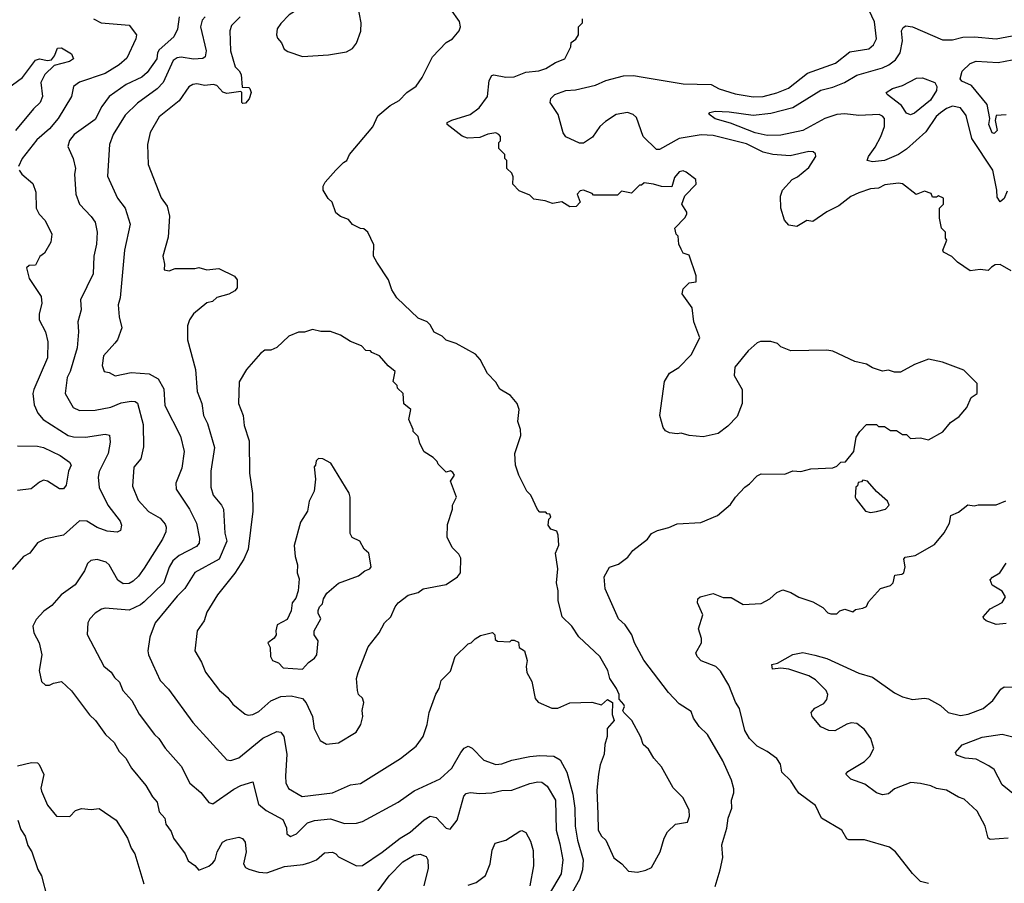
# Model space of a CAD drawing. Extents: x 1793424 to 1900092, y 321114 to 470632.
# Tile 210 of 256: x 1848436 to 1853376, y 417168 to 421501. Entities that reach past the tile are written whole.
import ezdxf

# ---------------------------------------------------------------- set-up
doc = ezdxf.new("R2010")
doc.units = 0

msp = doc.modelspace()

# ---------------------------------------------------------------- linework, layer by layer
at = {"layer": '0CON05XD'}
for points in [[(1849855, 421316), (1849985, 421324.2), (1850075, 421339.2), (1850105, 421356.2), (1850125, 421382.5), (1850146.6, 421443.4), (1850148.6, 421485), (1850132.3, 421572.3), (1850121.7, 421591.7), (1850105, 421603.3), (1850045, 421606), (1849935, 421577.8), (1849853.8, 421566.2), (1849788, 421525), (1849745, 421481.2), (1849728, 421455), (1849724, 421425), (1849728.3, 421408.3), (1849748.8, 421385), (1849762.7, 421352.7), (1849780.5, 421340.5), (1849855, 421316)], [(1851205, 418457.5), (1851157.5, 418505), (1851136.4, 418586.4), (1851136.7, 418635), (1851128.8, 418675), (1851136, 418745), (1851123.3, 418825), (1851140, 418865), (1851137.5, 418915), (1851130, 418935), (1851100, 418945), (1851087.5, 418965), (1851090, 418995), (1851100, 419005), (1851095, 419020), (1851081.7, 419021.7), (1851075, 419030), (1851045, 419030), (1851033, 419043), (1851000, 419115), (1850980, 419135), (1850940, 419215), (1850923.8, 419265), (1850920, 419325), (1850950, 419415), (1850948.8, 419445), (1850934.1, 419484.1), (1850942, 419545), (1850931.2, 419575), (1850897.5, 419615), (1850845, 419647.5), (1850825, 419682.5), (1850783.3, 419725), (1850745.8, 419795.8), (1850722.7, 419822.7), (1850625, 419876.2), (1850575, 419893.3), (1850555, 419912.5), (1850515, 419932.5), (1850495, 419970), (1850480, 419985), (1850435, 420003.3), (1850327.5, 420105), (1850302.5, 420145), (1850286.1, 420196.1), (1850227.5, 420285), (1850210, 420315), (1850211.7, 420371.7), (1850182.5, 420435), (1850161.7, 420451.7), (1850145, 420452.5), (1850105, 420472.5), (1850085, 420497.5), (1850045, 420513.3), (1850022.3, 420532.3), (1850002.5, 420585), (1849983.6, 420603.6), (1849957.5, 420645), (1849957.5, 420665), (1849967.5, 420685), (1850022.5, 420745), (1850060, 420785), (1850076.4, 420793.6), (1850090, 420825), (1850207.3, 420962.7), (1850232.3, 421017.7), (1850295, 421070), (1850340, 421095), (1850377.5, 421135), (1850425, 421167.5), (1850455, 421210), (1850506.2, 421315), (1850575, 421386.7), (1850606.7, 421405), (1850640, 421445), (1850646.7, 421465), (1850641.7, 421491.7), (1850596.7, 421555)], [(1853410.7, 420240.7), (1853355, 420272), (1853329.5, 420270.5), (1853310.8, 420259.2), (1853295, 420242.5), (1853255, 420246.7), (1853205, 420240), (1853140, 420285), (1853113, 420313), (1853070, 420335), (1853067.5, 420345), (1853087.5, 420395), (1853080, 420405), (1853080, 420435), (1853060, 420455), (1853050, 420505), (1853050, 420555), (1853070, 420575), (1853070, 420605), (1853045, 420617.5), (1853035, 420610), (1853015, 420610), (1853008.3, 420628.3), (1852975, 420640), (1852933, 420623), (1852865, 420676.7), (1852845, 420680), (1852777, 420673), (1852745, 420656.2), (1852705, 420652), (1852645, 420632.5), (1852605, 420613.3), (1852545, 420567.5), (1852485, 420536.7), (1852415, 420487.5), (1852385, 420492.5), (1852335, 420462.5), (1852295, 420470), (1852272.5, 420495), (1852253.8, 420555), (1852253.3, 420615), (1852262.5, 420645), (1852311.2, 420698.8), (1852338.3, 420711.7), (1852395, 420760), (1852430, 420815), (1852428.3, 420828.3), (1852417, 420837), (1852395, 420840), (1852301.7, 420818.3), (1852215, 420824.3), (1852165, 420835.5), (1852082.7, 420877.3), (1851915, 420920.4), (1851855, 420923.5), (1851744.1, 420904.1), (1851645, 420849.5), (1851629.8, 420849.8), (1851564.3, 420915), (1851530.3, 421010.3), (1851513.3, 421025), (1851485, 421035.8), (1851427.5, 421025), (1851375, 420990.8), (1851346, 420965), (1851308.7, 420911.3), (1851265, 420880.8), (1851245, 420880.8), (1851175, 420913.8), (1851162.7, 420932.7), (1851138, 421025), (1851096.7, 421085), (1851100, 421105), (1851120, 421125), (1851175, 421145.6), (1851225, 421148.6), (1851325, 421172.2), (1851375.8, 421195.8), (1851465, 421219.5), (1851515, 421221.1), (1851563, 421213), (1851765, 421179.6), (1851905, 421175.7), (1851944.6, 421154.6), (1852025, 421128.9), (1852115, 421113.5), (1852165, 421115.6), (1852235, 421133.1), (1852293.4, 421156.6), (1852387.9, 421232.1), (1852528.1, 421281.9), (1852600.9, 421339.1), (1852696.7, 421355), (1852720, 421375), (1852734, 421405), (1852725, 421490), (1852697.3, 421547.3)], [(1848806.7, 421505), (1848844.5, 421484.5), (1848985, 421473.8), (1849021.2, 421425), (1849018, 421405), (1848972.3, 421307.7), (1848934, 421275), (1848865, 421230.5), (1848735, 421187.1), (1848706.2, 421165), (1848696, 421115), (1848629.4, 421005), (1848585, 420952.9), (1848522, 420898), (1848448.6, 420805), (1848430, 420765)], [(1849235.7, 421515), (1849227, 421453), (1849209.2, 421415), (1849135, 421349.2), (1849126.7, 421335), (1849123.1, 421305), (1849075.6, 421235), (1849047.7, 421212.3), (1848970, 421175), (1848885, 421115.7), (1848848.1, 421065), (1848815, 421000), (1848708.8, 420925), (1848686, 420895), (1848676.7, 420865), (1848704.1, 420804.1), (1848715.8, 420755), (1848710.8, 420725), (1848718, 420625), (1848736, 420575), (1848795, 420513.3), (1848814.1, 420484.1), (1848824.2, 420435), (1848820.8, 420375), (1848807.5, 420315), (1848804.2, 420225), (1848740, 420095), (1848744.2, 420045), (1848728, 419985), (1848731.1, 419935), (1848724.4, 419855), (1848689.4, 419735), (1848673.1, 419705), (1848664.2, 419625), (1848704, 419555), (1848735, 419540), (1848815, 419541.9), (1848892.8, 419557.2), (1848945, 419578.1), (1848995, 419587.1), (1849015, 419586), (1849026.6, 419576.6), (1849055, 419470), (1849057.3, 419357.3), (1849042.7, 419297.3), (1849007.5, 419255), (1849000.8, 419160.8), (1849030.7, 419090.7), (1849082.6, 419032.6), (1849139.7, 418999.7), (1849165, 418970), (1849170, 418955), (1849168.3, 418931.7), (1849152.5, 418895), (1849060.7, 418749.3), (1849031.7, 418708.3), (1849005.6, 418684.4), (1848985, 418672.5), (1848955, 418670), (1848928, 418688), (1848884, 418765), (1848868.9, 418778.9), (1848825, 418792), (1848792.3, 418787.7), (1848775, 418772.5), (1848760, 418735), (1848713.8, 418665), (1848643.8, 418615), (1848597.6, 418562.4), (1848557.1, 418532.9), (1848517.7, 418492.3), (1848502.3, 418457.7), (1848506.2, 418425), (1848533.8, 418375), (1848546.7, 418315), (1848534, 418235), (1848545, 418180), (1848565, 418162.5), (1848585, 418162.5), (1848605, 418172.5), (1848645, 418180), (1848695, 418133.3), (1848785, 418013.8), (1848816.2, 417985), (1848866.7, 417915), (1848908.8, 417875), (1848935, 417830), (1848968.8, 417795), (1848995.9, 417745.9), (1849069.1, 417659.1), (1849101.2, 417601.2), (1849126, 417575), (1849135.8, 417525.8), (1849163.3, 417495), (1849168.8, 417465), (1849195, 417427.5), (1849206.7, 417395), (1849265.8, 417315.8), (1849280.8, 417280.8), (1849315, 417257.5), (1849333.9, 417233.9), (1849385, 417254.2), (1849405, 417271.2), (1849415.8, 417285), (1849426, 417325), (1849452.5, 417375), (1849475, 417386.7), (1849535, 417400), (1849553, 417393), (1849566.7, 417375), (1849571.2, 417325), (1849558.8, 417265), (1849568, 417248), (1849585, 417239.2), (1849635, 417224.4), (1849675, 417220.5), (1849765, 417251.8), (1849857.8, 417262.2), (1849891.7, 417271.7), (1849925, 417286), (1849965, 417320), (1850005, 417323.8), (1850022.5, 417315), (1850035, 417300), (1850125, 417256.2), (1850155, 417258), (1850255, 417324), (1850344, 417395), (1850395, 417424.4), (1850465, 417485.8), (1850495, 417504), (1850525, 417498.8), (1850575, 417443.8), (1850595, 417440), (1850630, 417485), (1850664.2, 417605), (1850675, 417618.8), (1850696.1, 417623.9), (1850745, 417618), (1850805, 417621.9), (1850855, 417632.9), (1850905, 417634.4), (1850995, 417669.4), (1851035, 417677.1), (1851055.6, 417675.6), (1851082, 417655), (1851124.3, 417585), (1851126.5, 417435), (1851146.2, 417366.2), (1851160.6, 417285), (1851152.2, 417215), (1851009.4, 416975)], [(1849365.5, 421514.5), (1849351.4, 421498.6), (1849343.5, 421465), (1849371.1, 421345), (1849365.7, 421315), (1849354.4, 421305.6), (1849307.3, 421302.7), (1849245, 421312.5), (1849225, 421308.9), (1849205, 421295.8), (1849154.7, 421185.3), (1849125.3, 421154.7), (1849027.2, 421082.8), (1848965, 421022), (1848904.2, 420925), (1848886, 420875), (1848876, 420715), (1848925.7, 420605.7), (1848964.5, 420554.5), (1848990, 420475), (1848961.4, 420345), (1848940, 420105), (1848930.3, 420069.7), (1848935, 420010), (1848948.8, 419955), (1848926.2, 419895), (1848912.9, 419877.1), (1848856.7, 419815), (1848848.8, 419765), (1848860, 419735), (1848885, 419730), (1848915, 419713.8), (1848995, 419730), (1849085, 419724.2), (1849129.7, 419699.7), (1849158.7, 419648.7), (1849164.2, 419565), (1849241.7, 419411.7), (1849260, 419335), (1849249.1, 419250.9), (1849219.2, 419175), (1849220.8, 419145), (1849286.9, 419045), (1849322.9, 418975), (1849338.3, 418898.3), (1849335.8, 418875), (1849322.4, 418857.6), (1849235, 418811.9), (1849204, 418786), (1849185, 418753.8), (1849159.4, 418675), (1849059.5, 418580.5), (1849042, 418565), (1848985, 418538.1), (1848865, 418548.8), (1848846.1, 418543.9), (1848815, 418523.3), (1848787.5, 418495), (1848777.5, 418475), (1848773.6, 418416.4), (1848857.7, 418257.7), (1848895, 418226.7), (1848910.9, 418200.9), (1848936.8, 418176.8), (1848953.8, 418135), (1848998, 418085), (1849035, 418016.7), (1849111.2, 417915), (1849134.3, 417894.3), (1849165, 417846.2), (1849246.2, 417755), (1849289.5, 417669.5), (1849345, 417623.3), (1849385, 417573.3), (1849405, 417566.7), (1849509.7, 417640.3), (1849545, 417658.6), (1849605, 417677.5), (1849634, 417565), (1849672.8, 417532.8), (1849755, 417488), (1849773.6, 417446.4), (1849776.7, 417416.7), (1849795, 417403.3), (1849825, 417416), (1849879.1, 417470.9), (1849915, 417482.7), (1849995, 417491.1), (1850065, 417468.6), (1850125, 417470), (1850155, 417478), (1850334.2, 417575.8), (1850415, 417632), (1850545, 417692), (1850602.9, 417745), (1850648.6, 417825), (1850665, 417846), (1850685, 417856.2), (1850705, 417846.2), (1850765, 417786.2), (1850825, 417763.8), (1850855, 417766.7), (1850905, 417786), (1850995, 417804.2), (1851045, 417809.2), (1851115, 417805.8), (1851147, 417787), (1851180, 417725)], [(1849541.2, 421515), (1849498.8, 421471.2), (1849490, 421445), (1849492.9, 421345), (1849516.7, 421265), (1849536.7, 421245), (1849546.7, 421225), (1849551.7, 421161.7), (1849585, 421160), (1849590, 421155), (1849597.5, 421135), (1849586.7, 421103.3), (1849568.3, 421081.7), (1849555, 421080), (1849550, 421085), (1849550, 421135), (1849545, 421140), (1849475, 421130), (1849455, 421137.5), (1849425, 421170), (1849406.1, 421176.1), (1849365, 421171.2), (1849325, 421178.8), (1849305, 421176), (1849285, 421163.3), (1849235, 421093.8), (1849135, 421014), (1849090, 420935), (1849076.2, 420875), (1849080, 420775), (1849145, 420607.5), (1849176.2, 420565), (1849186.7, 420515), (1849180.7, 420409.3), (1849153.8, 420315), (1849162.5, 420275), (1849160, 420245), (1849185, 420240), (1849215, 420252.5), (1849315, 420252.5), (1849335, 420257.5), (1849375, 420246.2), (1849435, 420252), (1849513.6, 420213.6), (1849526.7, 420195), (1849526.2, 420155), (1849515, 420140), (1849485, 420123.3), (1849425, 420106.2), (1849403.3, 420086.7), (1849375, 420080), (1849307.5, 420025), (1849287.5, 419995), (1849276.7, 419965), (1849276.7, 419895), (1849318, 419745), (1849326, 419635), (1849349.2, 419575), (1849358.6, 419515), (1849378, 419475), (1849412.5, 419355), (1849394.3, 419235), (1849394, 419155), (1849406, 419115), (1849448, 419065), (1849457.5, 419045), (1849464.4, 418925), (1849475.6, 418885), (1849436.7, 418795), (1849315, 418728), (1849263.4, 418646.6), (1849225, 418608), (1849115.8, 418474.2), (1849087.7, 418402.3), (1849078.8, 418335), (1849081.2, 418315), (1849103.8, 418265), (1849141.2, 418185), (1849181.7, 418141.7), (1849304.4, 417974.4), (1849475, 417786.7), (1849495, 417784), (1849535, 417797.5), (1849655, 417895.8), (1849725, 417928.8), (1849745, 417926.7), (1849761.2, 417905), (1849775.6, 417815), (1849768.6, 417705), (1849771.7, 417671.7), (1849785, 417643.8), (1849852.7, 417602.7), (1850005, 417621.2), (1850095, 417661.2), (1850145, 417668.8), (1850345.6, 417794.4), (1850425, 417856.7), (1850460, 417905), (1850480, 417965), (1850490, 418025), (1850523, 418117), (1850540, 418145), (1850550, 418185), (1850597, 418233), (1850620, 418305), (1850685, 418370), (1850700, 418375), (1850720, 418395), (1850748.3, 418411.7), (1850807, 418427), (1850820, 418415), (1850821.7, 418391.7), (1850833, 418383), (1850895, 418380), (1850903, 418387), (1850917, 418387), (1850938.3, 418378.3), (1850941.7, 418351.7), (1850967.5, 418335), (1850982.5, 418285), (1850976.7, 418255), (1850980, 418225), (1851005, 418180), (1851022.5, 418095), (1851036.4, 418076.4), (1851105, 418046.7), (1851135, 418046.7), (1851196.4, 418073.6), (1851306, 418076), (1851355, 418063.3), (1851385, 418090), (1851410, 418075), (1851407.5, 418015), (1851417.5, 417985), (1851383.3, 417945), (1851383.3, 417905), (1851371.2, 417865), (1851368.8, 417815), (1851347.7, 417762.3), (1851339.2, 417715), (1851332, 417635), (1851335.8, 417515.8), (1851337.5, 417435), (1851354.2, 417404.2), (1851376.7, 417385), (1851416.7, 417295), (1851455.9, 417265.9), (1851489.3, 417229.3), (1851535, 417223.8), (1851576.4, 417233.6), (1851605, 417247.5), (1851649.2, 417325), (1851668.6, 417395), (1851685, 417426.7), (1851726.1, 417463.9), (1851785.9, 417474.1), (1851795.9, 417504.1), (1851793.8, 417535), (1851765, 417597.5), (1851715, 417647.5), (1851655, 417752.5), (1851616.7, 417795), (1851590.5, 417840.5), (1851563.8, 417865), (1851551.2, 417901.2), (1851506.7, 417985), (1851467.5, 418025), (1851462.5, 418035), (1851470, 418055), (1851467.5, 418065), (1851442.5, 418092.5), (1851442.5, 418115), (1851430, 418145), (1851396.7, 418195), (1851386.2, 418235), (1851346, 418305), (1851241.2, 418405), (1851205, 418457.5)], [(1851925, 417152.5), (1851950, 417235), (1851962.7, 417297.3), (1851958.7, 417361.3), (1851984, 417445), (1851990, 417495), (1852008.8, 417545), (1852006.7, 417585), (1852018.3, 417621.7), (1852018.3, 417641.7), (1852007.5, 417685), (1851962.7, 417782.7), (1851886.7, 417915), (1851844.4, 417954.4), (1851816.4, 417996.4), (1851805, 418030), (1851745, 418068.8), (1851690, 418125), (1851567.7, 418287.7), (1851520, 418375), (1851506.7, 418415), (1851473.9, 418463.9), (1851440, 418495), (1851372.5, 418645), (1851368.8, 418705), (1851395, 418753.3), (1851440.7, 418769.3), (1851487.5, 418805), (1851512.3, 418837.7), (1851585.9, 418894.1), (1851605, 418922.5), (1851635, 418937.5), (1851693.3, 418953.3), (1851735, 418971.2), (1851852.3, 418977.7), (1851936.1, 419013.9), (1852001.7, 419068.3), (1852026.7, 419105), (1852074.1, 419155.9), (1852097.7, 419172.3), (1852135, 419212.5), (1852155, 419222.5), (1852275, 419220), (1852315, 419237.5), (1852355, 419233.3), (1852405, 419247.5), (1852515, 419252.5), (1852535, 419260), (1852555, 419280), (1852578.3, 419281.7), (1852620, 419335), (1852633, 419407), (1852650, 419435), (1852685, 419470), (1852735, 419470), (1852745, 419460), (1852775, 419460), (1852805, 419440), (1852835, 419440), (1852865, 419420), (1852885, 419420), (1852905, 419400), (1852955, 419402.5), (1852995, 419392.5), (1853066.4, 419433.6), (1853105, 419480), (1853149.5, 419510.5), (1853187.5, 419555), (1853210, 419605), (1853240, 419625), (1853240, 419675), (1853173, 419743), (1853065, 419783.3), (1852995, 419797.5), (1852925, 419770), (1852855, 419732.5), (1852825, 419732.5), (1852795, 419742.5), (1852765, 419737.5), (1852735, 419747.5), (1852713.9, 419753.9), (1852685, 419773.3), (1852626.4, 419786.4), (1852515, 419837.5), (1852485, 419842.5), (1852305, 419840), (1852255, 419860), (1852237, 419877), (1852205, 419886.7), (1852153, 419887), (1852135, 419880), (1852090.7, 419839.3), (1852023, 419757), (1852020, 419715), (1852060, 419645), (1852060, 419575), (1852035, 419510), (1851988.3, 419461.7), (1851940, 419425), (1851865, 419407.5), (1851793.9, 419413.9), (1851755, 419426.7), (1851735, 419422.5), (1851695, 419427.5), (1851675, 419437.5), (1851663.3, 419455), (1851646.7, 419515), (1851671.2, 419685), (1851695, 419727.5), (1851742.5, 419755), (1851805, 419820), (1851847.5, 419905), (1851817.5, 419985), (1851810, 420055), (1851760, 420125), (1851765, 420150), (1851795, 420180), (1851830, 420185), (1851830, 420215), (1851795, 420320), (1851765, 420330), (1851755, 420350), (1851742.5, 420375), (1851740, 420415), (1851730, 420425), (1851722.5, 420455), (1851773, 420507), (1851782.5, 420525), (1851782.5, 420535), (1851757.5, 420575), (1851773, 420617), (1851830, 420675), (1851828.3, 420698.3), (1851780, 420735), (1851765, 420742.5), (1851745, 420737.5), (1851721.7, 420708.3), (1851707.5, 420662.5), (1851655, 420663.3), (1851615, 420676.2), (1851568.3, 420681.7), (1851555, 420670), (1851545, 420670), (1851505, 420630), (1851455, 420640), (1851435, 420620), (1851315, 420620), (1851308.3, 420628.3), (1851263.9, 420646.1), (1851247.5, 420642.5), (1851232.5, 420625), (1851247.5, 420585), (1851227, 420563), (1851195, 420562.5), (1851155, 420587.5), (1851108.3, 420578.3), (1851071.7, 420591.7), (1851015, 420600), (1850995, 420620), (1850941.7, 420641.7), (1850910, 420675), (1850911.7, 420711.7), (1850905, 420730), (1850880, 420755), (1850880, 420795), (1850870, 420805), (1850870, 420825), (1850840, 420855), (1850840, 420885), (1850847.5, 420892.5), (1850847.5, 420915), (1850840, 420925), (1850825, 420932.5), (1850785, 420926.7), (1850745, 420910), (1850683, 420907), (1850656.4, 420916.4), (1850580, 420975), (1850580, 420985), (1850604.1, 420995.9), (1850695.7, 421024.3), (1850741.2, 421058.8), (1850782.5, 421115), (1850791.2, 421195), (1850805, 421220), (1850815, 421223.3), (1850875, 421212.5), (1850916.1, 421213.9), (1850975, 421236.7), (1851040, 421245), (1851075, 421256.7), (1851123.9, 421286.1), (1851170, 421305), (1851200, 421365), (1851203, 421387), (1851226.4, 421403.6), (1851240, 421425), (1851240, 421465), (1851260, 421485), (1851260, 421505)], [(1853389.7, 420640.3), (1853375, 420603.3), (1853355, 420587.5), (1853340, 420610), (1853338.6, 420645), (1853318.2, 420745), (1853212.2, 420905), (1853185, 421020), (1853155, 421058.6), (1853115, 421067.1), (1853085, 421055.6), (1853055, 421034.3), (1853034.4, 421015), (1852981.4, 420938.6), (1852885, 420850.6), (1852845, 420824.4), (1852775, 420793.5), (1852715, 420787.1), (1852687.5, 420795), (1852694.2, 420815), (1852728.5, 420861.5), (1852756, 420914), (1852774.4, 420965), (1852774.4, 421004.4), (1852765, 421017.5), (1852747.5, 421025), (1852645, 421019.5), (1852575, 421029.1), (1852535.5, 421025.5), (1852475.4, 421004.6), (1852364.7, 420945.3), (1852255, 420922.2), (1852185, 420919.1), (1852125, 420933.1), (1852002.2, 420982.2), (1851925, 421002.9), (1851893.6, 421026.4), (1851897.5, 421035), (1851925, 421041.4), (1851995, 421038.5), (1852115, 421021.8), (1852205, 421031.5), (1852315, 421060.5), (1852455, 421146.5), (1852515, 421161.8), (1852574, 421186), (1852635, 421223.1), (1852765, 421258.5), (1852795.9, 421274.1), (1852829.8, 421300.2), (1852852.9, 421335), (1852864.3, 421395), (1852860, 421445), (1852868.3, 421461.7), (1852880.8, 421469.2), (1852915, 421464.2), (1853065, 421399.4), (1853115, 421400), (1853167.6, 421412.4), (1853225.6, 421415.6), (1853335, 421404.4), (1853442.5, 421425)], [(1848375, 421155.8), (1848449.8, 421210.2), (1848515, 421297.1), (1848535, 421304.3), (1848575, 421295.8), (1848595, 421300), (1848610.5, 421319.5), (1848625, 421357.5), (1848645, 421358.8), (1848695, 421330), (1848706, 421305), (1848685, 421290.8), (1848609.3, 421270.7), (1848562, 421225), (1848541.2, 421185), (1848550, 421115), (1848538, 421085), (1848505, 421054), (1848415, 420944)], [(1853385, 421023.8), (1853335, 421020), (1853330, 420995), (1853340, 420945), (1853325, 420930), (1853313.9, 420933.9), (1853297.5, 420975), (1853302.5, 421005), (1853290, 421075), (1853211.2, 421171.2), (1853162.3, 421192.3), (1853153.6, 421203.6), (1853165, 421242.5), (1853205, 421281.2), (1853235, 421292.5), (1853344.4, 421285.6), (1853415, 421298.9)], [(1852905, 421023.8), (1852885, 421031.2), (1852859.7, 421069.7), (1852787.5, 421125), (1852782.5, 421135), (1852815, 421156.2), (1852865, 421171.2), (1852935, 421207.5), (1852965, 421208.8), (1853027.5, 421185), (1853036.4, 421166.4), (1853036, 421145), (1853005, 421097.5), (1852925, 421032), (1852905, 421023.8)], [(1848432.5, 420745), (1848446.1, 420726.1), (1848501.7, 420678.3), (1848516.1, 420636.1), (1848517.5, 420555), (1848532.5, 420525), (1848563.8, 420493.8), (1848596.2, 420425), (1848591.2, 420385), (1848560.7, 420329.3), (1848537, 420313), (1848515, 420270), (1848483, 420267), (1848470, 420255), (1848483, 420203), (1848542.5, 420112.5), (1848546.1, 420076.1), (1848533.1, 420025), (1848532.9, 419995), (1848565.7, 419935), (1848576.2, 419885), (1848575.6, 419805), (1848505.8, 419645), (1848502, 419625), (1848508.3, 419568.3), (1848525.9, 419525.9), (1848553.3, 419495), (1848678.8, 419415), (1848705, 419408.2), (1848765, 419406.7), (1848865, 419422), (1848885.6, 419415.6), (1848889.1, 419380.9), (1848879.2, 419325), (1848833.8, 419233.8), (1848828.6, 419205), (1848834.5, 419154.5), (1848878, 419065), (1848940, 418985), (1848946.2, 418965), (1848941.2, 418938.8), (1848925, 418928.8), (1848875, 418934.2), (1848825, 418952.9), (1848772.5, 418985), (1848735, 418986.2), (1848655, 418913.8), (1848565, 418896.7), (1848525, 418876.7), (1848486.4, 418823.6), (1848455, 418807.5), (1848397, 418743)], [(1849975, 417866.7), (1850035, 417873.3), (1850123, 417927), (1850146.7, 417965), (1850156.7, 418005), (1850153.8, 418035), (1850161.9, 418075), (1850156.2, 418096.2), (1850136.2, 418115), (1850131.2, 418135), (1850126.2, 418195), (1850133.8, 418225), (1850183.8, 418355), (1850238.8, 418425), (1850266.7, 418475), (1850298, 418505), (1850318.8, 418555), (1850334.3, 418575.7), (1850385, 418613.3), (1850435, 418626.7), (1850460, 418645), (1850575, 418666.7), (1850632.5, 418705), (1850647.5, 418725), (1850648.8, 418798.8), (1850638.8, 418818.8), (1850605, 418852.5), (1850580, 418905), (1850581.7, 418968.3), (1850606.7, 419045), (1850606.7, 419065), (1850626.7, 419105), (1850597.5, 419185), (1850616.7, 419215), (1850609.3, 419229.3), (1850597, 419237), (1850575, 419230), (1850535, 419270), (1850530, 419285), (1850510, 419305), (1850465, 419332.5), (1850442.5, 419375), (1850435, 419410), (1850410, 419435), (1850410, 419445), (1850387.5, 419495), (1850397.5, 419545), (1850363, 419573), (1850360, 419625), (1850331.7, 419651.7), (1850330, 419665), (1850310, 419685), (1850320, 419735), (1850283.6, 419763.6), (1850240, 419815), (1850201.7, 419831.7), (1850195, 419840), (1850171.7, 419841.7), (1850150, 419865), (1850095, 419886.7), (1850045, 419917.5), (1849995, 419936.7), (1849946.1, 419936.1), (1849905, 419946.2), (1849865, 419932.5), (1849835, 419932.5), (1849786.4, 419913.6), (1849725, 419856.7), (1849695, 419843.3), (1849665, 419842.5), (1849643.6, 419826.4), (1849573.9, 419746.1), (1849536.1, 419683.9), (1849534, 419575), (1849556.2, 419515), (1849562, 419465), (1849587.7, 419387.7), (1849589.2, 419225), (1849603.6, 419123.6), (1849605.8, 419035), (1849582.5, 418845), (1849560.8, 418795), (1849515.6, 418724.4), (1849428.8, 418615), (1849375, 418527.5), (1849361.2, 418485), (1849326.2, 418435), (1849314.2, 418334.2), (1849347.7, 418277.7), (1849367.7, 418227.7), (1849438.8, 418135), (1849479.7, 418099.7), (1849505, 418066.7), (1849567.1, 418017.1), (1849581.9, 418011.9), (1849605, 418014.3), (1849635, 418030), (1849695, 418083.1), (1849745, 418105.6), (1849797.9, 418107.9), (1849854.4, 418094.4), (1849873.4, 418073.4), (1849904.2, 418005), (1849912.5, 417945), (1849943.3, 417885), (1849975, 417866.7)], [(1848425, 419362.2), (1848525, 419360.6), (1848555, 419354.4), (1848638.8, 419315), (1848685, 419280), (1848693.3, 419265), (1848680, 419235), (1848668.8, 419165), (1848655, 419147.5), (1848635, 419146.7), (1848575, 419186), (1848555, 419190), (1848535, 419181.2), (1848492.7, 419147.3), (1848425, 419139.5)], [(1849855, 418242.5), (1849884, 418276), (1849915, 418297.5), (1849925.8, 418314.2), (1849932.5, 418385), (1849912.5, 418415), (1849912.5, 418435), (1849946.7, 418495), (1849933, 418523), (1849933, 418537), (1849940, 418555), (1849955, 418570), (1849960, 418595), (1849976.4, 418623.6), (1850035, 418673.3), (1850135, 418710), (1850167.5, 418735), (1850192.5, 418745), (1850198.8, 418755), (1850187.5, 418825), (1850163.6, 418843.6), (1850142.5, 418885), (1850103.6, 418903.6), (1850093.6, 418923.6), (1850093.8, 419105), (1850088.8, 419125), (1849996.4, 419276.4), (1849957, 419297), (1849935, 419300), (1849923, 419287), (1849920, 419265), (1849913, 419257), (1849920, 419195), (1849912.5, 419135), (1849887.5, 419085), (1849880, 419035), (1849845, 418980), (1849813, 418863), (1849817, 418807), (1849830, 418765), (1849827.5, 418725), (1849837.5, 418695), (1849833.3, 418635), (1849820.7, 418599.3), (1849802.5, 418575), (1849797.5, 418535), (1849778.3, 418491.7), (1849727.5, 418465), (1849720, 418435), (1849722.5, 418415), (1849713, 418397), (1849680, 418375), (1849691.7, 418351.7), (1849693.3, 418305), (1849703.3, 418285), (1849733.6, 418273.6), (1849758.3, 418248.3), (1849855, 418242.5)], [(1852705, 419027.5), (1852735, 419032.5), (1852780, 419045), (1852797.5, 419065), (1852790, 419085), (1852733.6, 419133.6), (1852690, 419185), (1852665, 419190), (1852658.3, 419181.7), (1852641.7, 419178.3), (1852638.3, 419161.7), (1852630, 419155), (1852627.5, 419105), (1852632.5, 419095), (1852680, 419035), (1852705, 419027.5)], [(1852695, 418580), (1852755, 418647.5), (1852805, 418662.5), (1852817.5, 418675), (1852826.7, 418713.3), (1852861.9, 418718.1), (1852872, 418725), (1852878.6, 418755), (1852871.2, 418795), (1852877.5, 418805), (1852927.7, 418812.3), (1853025, 418867.5), (1853073.6, 418926.4), (1853100, 418975), (1853107, 419013), (1853145, 419030), (1853193, 419067), (1853225, 419062.5), (1853245, 419067.5), (1853335, 419066.7), (1853383.8, 419086.2)], [(1853385, 418471.9), (1853335, 418465.8), (1853285, 418484), (1853273.3, 418495), (1853270, 418505), (1853304.5, 418545.5), (1853365, 418576.2), (1853380.8, 418605), (1853365, 418633.8), (1853314.3, 418664.3), (1853305, 418690), (1853316.2, 418703.8), (1853353.8, 418725), (1853385, 418773.3)], [(1852995, 417166.7), (1852955, 417176.7), (1852915, 417216.7), (1852830, 417325), (1852799.7, 417349.7), (1852675, 417385.8), (1852595, 417386.2), (1852585, 417391.2), (1852561.2, 417435), (1852458, 417495), (1852427.7, 417557.7), (1852345, 417620), (1852326.2, 417646.2), (1852305, 417682.5), (1852260, 417725), (1852252.5, 417765), (1852235, 417793.3), (1852185, 417830), (1852135, 417855.8), (1852097.5, 417895), (1852073.8, 417935), (1852046.2, 418045), (1852027, 418077), (1851992.7, 418162.7), (1851952.3, 418232.3), (1851927.5, 418255), (1851855, 418283.3), (1851833.8, 418305), (1851827.5, 418325), (1851855.7, 418375), (1851855.9, 418395.9), (1851842, 418445), (1851863.3, 418515), (1851836.7, 418575), (1851837.5, 418595), (1851850, 418605), (1851915, 418621.2), (1851965, 418602.5), (1852005, 418602.5), (1852065, 418567.5), (1852155, 418572.5), (1852200, 418595), (1852235, 418627.5), (1852265, 418640), (1852305, 418626.2), (1852345, 418603.3), (1852415, 418580), (1852465, 418552.5), (1852490, 418525), (1852505, 418520), (1852535, 418520), (1852550, 418535), (1852575, 418542.5), (1852615, 418530), (1852628.3, 418541.7), (1852665, 418547.5), (1852685, 418557.5), (1852695, 418580)], [(1852590.8, 417729.2), (1852675, 417778.8), (1852701.2, 417805), (1852721.2, 417845), (1852706.7, 417895), (1852675, 417938.8), (1852635, 417970), (1852607.7, 417972.3), (1852585, 417965.8), (1852525, 417932.5), (1852495, 417934.2), (1852455, 417952.5), (1852411.2, 418005), (1852406.7, 418025), (1852424.2, 418045.8), (1852469.4, 418070.6), (1852485, 418090), (1852490, 418115), (1852482, 418135), (1852428.3, 418188.3), (1852395, 418209.2), (1852295, 418242), (1852255, 418247.5), (1852213, 418243), (1852210, 418265), (1852237, 418273), (1852315, 418316.2), (1852365, 418326.2), (1852425, 418312.5), (1852485, 418295.8), (1852645, 418222.9), (1852715, 418202.5), (1852825, 418124.3), (1852865, 418104.3), (1852915, 418090.6), (1852975, 418097.5), (1852995, 418093.8), (1853055, 418060), (1853094.3, 418024.3), (1853155, 418010), (1853195, 418015.8), (1853270, 418045), (1853318.8, 418085), (1853358.3, 418141.7), (1853375, 418153.3), (1853435, 418152.5)], [(1853434.4, 417604.4), (1853365, 417661.2), (1853325, 417738.8), (1853297.9, 417757.9), (1853235, 417790), (1853180, 417795), (1853135, 417810), (1853130, 417825), (1853165, 417863.3), (1853265, 417900.8), (1853365.7, 417915.7), (1853425, 417901.2)], [(1848425, 417756.7), (1848495, 417773.8), (1848525, 417772.5), (1848533.9, 417763.9), (1848556.1, 417713.9), (1848541.2, 417645), (1848545, 417630), (1848575, 417560), (1848620, 417505), (1848687, 417503), (1848715, 417532.5), (1848745, 417542.5), (1848795, 417537.5), (1848835, 417543.3), (1848920, 417485), (1848976.7, 417395), (1848994.1, 417344.1), (1849013.3, 417315), (1849058.8, 417165)], [(1851180, 417725), (1851211.1, 417615), (1851221.1, 417545), (1851222.7, 417455), (1851234.5, 417385), (1851262.9, 417285), (1851258.5, 417235), (1851243.8, 417186.2), (1851191.9, 417095)], [(1853395, 417393.8), (1853305, 417388), (1853294.2, 417395), (1853279.4, 417455), (1853239.5, 417529.5), (1853175, 417590), (1853145, 417600), (1853085.9, 417635.9), (1853035, 417643.3), (1853007.3, 417657.3), (1852955, 417668.8), (1852907, 417673), (1852825, 417642.5), (1852795, 417616.7), (1852765, 417611.2), (1852735, 417621.2), (1852675.9, 417665.9), (1852605, 417691.2), (1852580, 417715), (1852590.8, 417729.2)], [(1848425.5, 417485.5), (1848441.7, 417438.3), (1848462.9, 417405), (1848477, 417357), (1848495.8, 417325), (1848526.8, 417236.8), (1848544.2, 417205), (1848574.2, 417095)], [(1850685, 417159.4), (1850725, 417171.4), (1850772.4, 417207.6), (1850795.8, 417265), (1850806, 417335), (1850820.5, 417369.5), (1850875, 417383.8), (1850945, 417430), (1850955, 417432.5), (1850975, 417422.5), (1850998.8, 417378.8), (1851012.3, 417332.3), (1851013.9, 417256.1), (1850995.8, 417155)], [(1850179.2, 417055), (1850290, 417205), (1850358, 417275), (1850415, 417308.6), (1850445, 417314), (1850475, 417302.5), (1850483.8, 417285), (1850485.8, 417244.2), (1850462.5, 417155)]]:
    msp.add_lwpolyline(points, dxfattribs=at)

doc.saveas('drawing.dxf')
